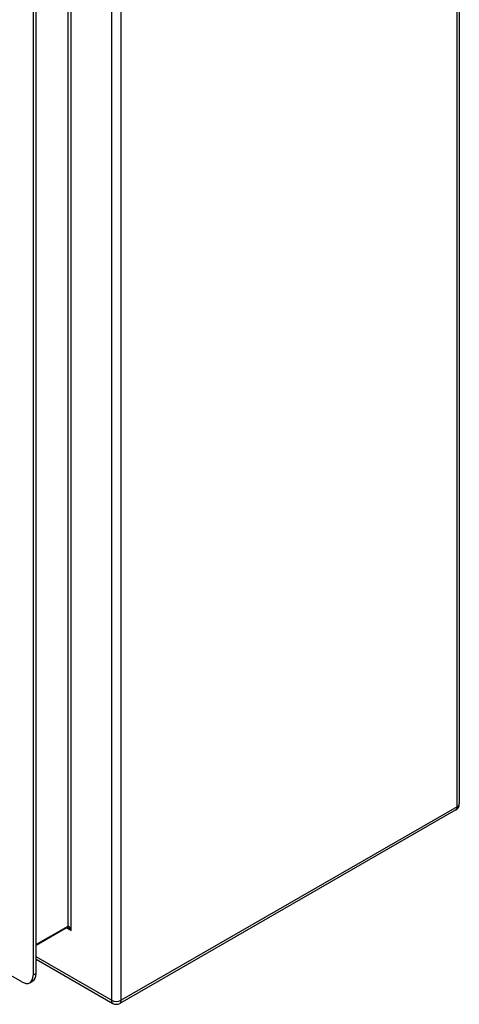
# Model space of a CAD drawing. Header units: inches. Extents: x 8.8 to 89.5, y 6.4 to 55.5.
# Tile 53 of 54: x 84.1 to 89.5, y 22.3 to 34.4. Entities that reach past the tile are written whole.
import ezdxf

# ---------------------------------------------------------------- set-up
doc = ezdxf.new("R2010")
doc.units = ezdxf.units.IN
doc.header["$MEASUREMENT"] = 0
doc.layers.add('Visible Edges(ANSI)', color=7, linetype='Continuous', lineweight=25)
doc.layers.add('Visible Tangent Edges(ANSI)', color=7, linetype='Continuous', lineweight=25)

msp = doc.modelspace()

# ---------------------------------------------------------------- linework, layer by layer
at = {"layer": 'Visible Edges(ANSI)'}
for p, q in [((89.458, 44.245), (89.458, 24.761)), ((84.23, 41.12), (84.23, 22.658)), ((84.268, 22.679), (84.268, 41.142)), ((84.091, 22.577), (76.608, 26.886)), ((89.416, 24.688), (85.292, 22.313)), ((84.647, 23.244), (84.268, 23.025)), ((84.268, 22.855), (85.209, 22.313)), ((84.189, 22.567), (84.227, 22.589))]:
    msp.add_line(p, q, dxfattribs=at)
at = {"layer": 'Visible Edges(ANSI)', "flags": 128}
msp.add_lwpolyline([(84.66, 23.239), (84.655, 23.242), (84.651, 23.243), (84.648, 23.244), (84.647, 23.243)], dxfattribs=at)
at = {"layer": 'Visible Edges(ANSI)'}
for centre, start, end in [((89.374, 24.761), 299.936, 0), ((85.251, 22.386), 240.064, 299.936)]:
    msp.add_arc(centre, 0.084, start, end, dxfattribs=at)
for centre, start_param, end_param in [((84.091, 22.738), 5.499721, 7.070517), ((84.128, 22.76), 0, 0.787332)]:
    msp.add_ellipse(centre, major_axis=(0.098, -0.171), ratio=0.578093, start_param=start_param, end_param=end_param, dxfattribs=at)
at = {"layer": 'Visible Tangent Edges(ANSI)'}
for p, q in [((89.434, 24.727), (89.434, 44.211)), ((85.191, 41.836), (85.191, 22.352)), ((85.31, 22.352), (85.31, 41.836)), ((84.654, 41.499), (84.654, 23.258)), ((84.697, 23.207), (84.697, 41.549)), ((89.434, 24.727), (85.31, 22.352)), ((84.654, 23.258), (84.268, 23.036)), ((84.641, 23.24), (84.697, 23.207)), ((85.191, 22.352), (84.268, 22.884)), ((84.268, 22.679), (84.23, 22.658))]:
    msp.add_line(p, q, dxfattribs=at)
for centre, major_axis, ratio, start_param, end_param in [((89.374, 24.761), (0.0419, -0.0728), 0.578093, 0, 0.787332), ((89.374, 24.761), (0.084, 0), 0.575862, 5.497787, 6.283185), ((84.632, 23.27), (0.0155, -0.0269), 0.578093, 0, 0.787332), ((84.676, 23.195), (-0.02, 0.0641), 0.368661, 4.794441, 6.365237), ((84.676, 23.195), (-0.0455, 0.0494), 0.368738, 4.629239, 5.416571), ((85.251, 22.386), (-0.084, 0), 0.575862, 0.785398, 2.356194), ((85.251, 22.386), (-0.0419, -0.0728), 0.578093, 5.495853, 6.283185), ((85.251, 22.386), (0.0419, -0.0728), 0.578093, 0, 0.787332)]:
    msp.add_ellipse(centre, major_axis=major_axis, ratio=ratio, start_param=start_param, end_param=end_param, dxfattribs=at)

doc.saveas('drawing.dxf')
